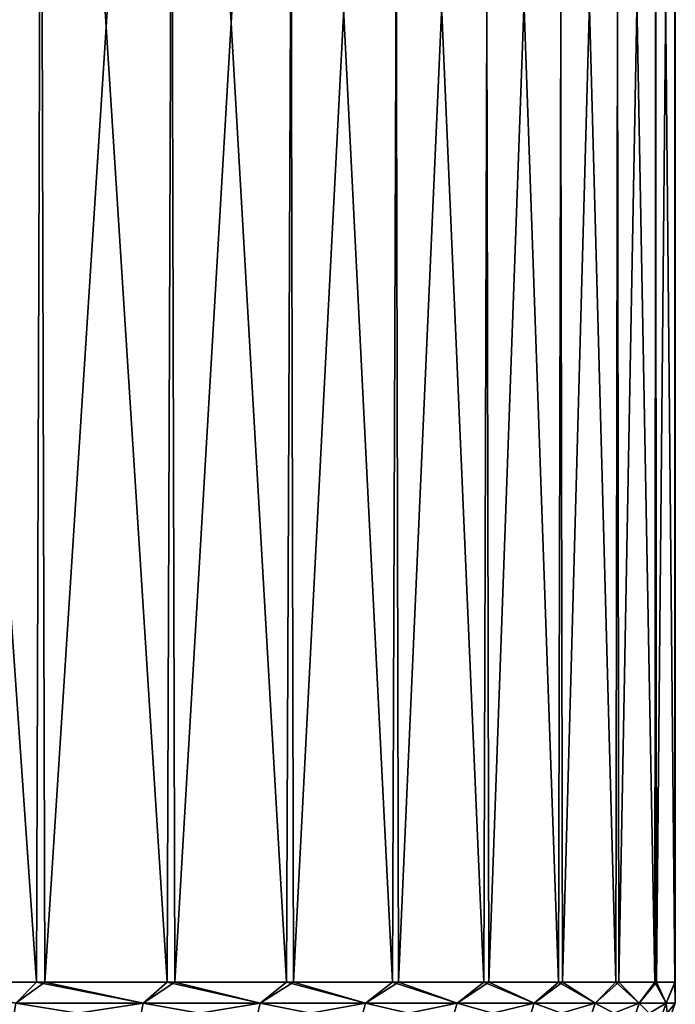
# Model space of a CAD drawing. Header units: metres. Extents: x -106 to 264, y -111 to 81.
# Tile 129 of 256: x 82.57 to 89.48, y 48.87 to 59.23. Entities that reach past the tile are written whole.
import ezdxf

# ---------------------------------------------------------------- set-up
doc = ezdxf.new("R2010")
doc.units = ezdxf.units.M
doc.layers.add('solid_20422013', color=7, linetype='CONTINUOUS')

msp = doc.modelspace()

# ---------------------------------------------------------------- linework, layer by layer
at = {"layer": 'solid_20422013'}
for points in [[(81.31881, 69.599998, 12.071612), (81.274429, 49.099998, 12.09152), (82.748734, 49.099998, 11.39971)], [(81.295448, 69.599998, -12.081467), (82.777916, 69.599998, -11.383363), (81.367577, 49.099998, -12.054324)], [(82.814934, 69.599998, 11.362849), (81.31881, 69.599998, 12.071612), (82.748734, 49.099998, 11.39971)], [(82.777916, 69.599998, -11.383363), (82.836494, 49.099998, -11.351159), (81.367577, 49.099998, -12.054324)], [(82.814934, 69.599998, 11.362849), (82.748734, 49.099998, 11.39971), (84.124969, 49.099998, 10.528999)], [(82.777916, 69.599998, -11.383363), (84.150467, 69.599998, -10.508718), (82.836494, 49.099998, -11.351159)], [(84.19809, 69.599998, 10.473439), (82.814934, 69.599998, 11.362849), (84.124969, 49.099998, 10.528999)], [(84.150467, 69.599998, -10.508718), (84.205978, 49.099998, -10.469857), (82.836494, 49.099998, -11.351159)], [(84.19809, 69.599998, 10.473439), (84.124969, 49.099998, 10.528999), (85.381546, 49.099998, 9.493054)], [(84.150467, 69.599998, -10.508718), (85.408722, 69.599998, -9.466809), (84.205978, 49.099998, -10.469857)], [(85.464073, 69.599998, 9.414157), (84.19809, 69.599998, 10.473439), (85.381546, 49.099998, 9.493054)], [(85.408722, 69.599998, -9.466809), (85.454529, 49.099998, -9.424248), (84.205978, 49.099998, -10.469857)], [(85.464073, 69.599998, 9.414157), (85.381546, 49.099998, 9.493054), (86.498749, 49.099998, 8.308131)], [(85.408722, 69.599998, -9.466809), (86.514633, 69.599998, -8.288304), (85.454529, 49.099998, -9.424248)], [(86.514633, 69.599998, -8.288304), (86.562546, 49.099998, -8.230742), (85.454529, 49.099998, -9.424248)], [(86.571663, 69.599998, 8.21874), (85.464073, 69.599998, 9.414157), (86.498749, 49.099998, 8.308131)], [(86.571663, 69.599998, 8.21874), (86.498749, 49.099998, 8.308131), (87.45903, 49.099998, 6.992826)], [(86.514633, 69.599998, -8.288304), (87.469955, 69.599998, -6.975467), (86.562546, 49.099998, -8.230742)], [(87.469955, 69.599998, -6.975467), (87.512657, 49.099998, -6.908066), (86.562546, 49.099998, -8.230742)], [(87.523506, 69.599998, 6.889924), (86.571663, 69.599998, 8.21874), (87.45903, 49.099998, 6.992826)], [(87.523506, 69.599998, 6.889924), (87.45903, 49.099998, 6.992826), (88.24733, 49.099998, 5.567781)], [(87.469955, 69.599998, -6.975467), (88.249756, 69.599998, -5.559056), (87.512657, 49.099998, -6.908066)], [(88.249756, 69.599998, -5.559056), (88.28994, 49.099998, -5.476981), (87.512657, 49.099998, -6.908066)], [(88.294899, 69.599998, 5.463717), (87.523506, 69.599998, 6.889924), (88.24733, 49.099998, 5.567781)], [(88.294899, 69.599998, 5.463717), (88.24733, 49.099998, 5.567781), (88.85128, 49.099998, 4.055358)], [(88.249756, 69.599998, -5.559056), (88.854843, 69.599998, -4.041787), (88.28994, 49.099998, -5.476981)], [(88.854843, 69.599998, -4.041787), (88.882202, 49.099998, -3.959944), (88.28994, 49.099998, -5.476981)], [(88.88723, 69.599998, 3.941628), (88.294899, 69.599998, 5.463717), (88.85128, 49.099998, 4.055358)], [(88.88723, 69.599998, 3.941628), (88.85128, 49.099998, 4.055358), (89.261391, 49.099998, 2.479293)], [(88.854843, 69.599998, -4.041787), (89.261139, 69.599998, -2.475883), (88.882202, 49.099998, -3.959944)], [(89.261139, 69.599998, -2.475883), (89.280136, 49.099998, -2.380762), (88.882202, 49.099998, -3.959944)], [(89.280792, 69.599998, 2.373317), (88.88723, 69.599998, 3.941628), (89.261391, 49.099998, 2.479293)], [(89.261139, 69.599998, -2.475883), (89.470764, 69.599998, -0.85892), (89.280136, 49.099998, -2.380762)], [(89.280792, 69.599998, 2.373317), (89.261391, 49.099998, 2.479293), (89.471237, 49.099998, 0.86432)], [(89.470764, 69.599998, -0.85892), (89.477516, 49.099998, -0.764217), (89.280136, 49.099998, -2.380762)], [(89.47731, 69.599998, 0.756469), (89.280792, 69.599998, 2.373317), (89.471237, 49.099998, 0.86432)], [(89.470764, 69.599998, -0.85892), (89.47731, 69.599998, 0.756469), (89.477516, 49.099998, -0.764217)], [(89.47731, 69.599998, 0.756469), (89.471237, 49.099998, 0.86432), (89.477516, 49.099998, -0.764217)], [(82.529747, 48.87748, 11.488729), (82.748734, 49.099998, 11.39971), (81.274429, 49.099998, 12.09152)], [(82.529747, 48.87748, -11.488729), (81.367577, 49.099998, -12.054324), (82.836494, 49.099998, -11.351159)], [(82.529747, 48.87748, 11.488729), (83.870598, 48.87748, 10.678156), (82.748734, 49.099998, 11.39971)], [(83.870598, 48.87748, -10.678156), (82.529747, 48.87748, -11.488729), (82.836494, 49.099998, -11.351159)], [(83.870598, 48.87748, 10.678156), (84.124969, 49.099998, 10.528999), (82.748734, 49.099998, 11.39971)], [(83.870598, 48.87748, -10.678156), (82.836494, 49.099998, -11.351159), (84.205978, 49.099998, -10.469857)], [(83.870598, 48.87748, 10.678156), (85.103966, 48.87748, 9.711873), (84.124969, 49.099998, 10.528999)], [(85.103966, 48.87748, -9.711873), (83.870598, 48.87748, -10.678156), (84.205978, 49.099998, -10.469857)], [(85.103966, 48.87748, 9.711873), (85.381546, 49.099998, 9.493054), (84.124969, 49.099998, 10.528999)], [(85.103966, 48.87748, -9.711873), (84.205978, 49.099998, -10.469857), (85.454529, 49.099998, -9.424248)], [(85.103966, 48.87748, 9.711873), (86.211876, 48.87748, 8.603969), (85.381546, 49.099998, 9.493054)], [(86.211876, 48.87748, -8.603969), (85.103966, 48.87748, -9.711873), (85.454529, 49.099998, -9.424248)], [(86.211876, 48.87748, 8.603969), (86.498749, 49.099998, 8.308131), (85.381546, 49.099998, 9.493054)], [(86.211876, 48.87748, -8.603969), (85.454529, 49.099998, -9.424248), (86.562546, 49.099998, -8.230742)], [(86.211876, 48.87748, 8.603969), (87.178154, 48.87748, 7.370599), (86.498749, 49.099998, 8.308131)], [(87.178154, 48.87748, -7.370599), (86.211876, 48.87748, -8.603969), (86.562546, 49.099998, -8.230742)], [(87.178154, 48.87748, 7.370599), (87.45903, 49.099998, 6.992826), (86.498749, 49.099998, 8.308131)], [(87.178154, 48.87748, -7.370599), (86.562546, 49.099998, -8.230742), (87.512657, 49.099998, -6.908066)], [(87.178154, 48.87748, 7.370599), (87.988731, 48.87748, 6.02975), (87.45903, 49.099998, 6.992826)], [(87.988731, 48.87748, -6.02975), (87.178154, 48.87748, -7.370599), (87.512657, 49.099998, -6.908066)], [(87.988731, 48.87748, 6.02975), (88.24733, 49.099998, 5.567781), (87.45903, 49.099998, 6.992826)], [(87.988731, 48.87748, -6.02975), (87.512657, 49.099998, -6.908066), (88.28994, 49.099998, -5.476981)], [(87.988731, 48.87748, 6.02975), (88.631767, 48.87748, 4.600973), (88.24733, 49.099998, 5.567781)], [(88.631767, 48.87748, -4.600973), (87.988731, 48.87748, -6.02975), (88.28994, 49.099998, -5.476981)], [(88.631767, 48.87748, 4.600973), (88.85128, 49.099998, 4.055358), (88.24733, 49.099998, 5.567781)], [(88.631767, 48.87748, -4.600973), (88.28994, 49.099998, -5.476981), (88.882202, 49.099998, -3.959944)], [(88.631767, 48.87748, 4.600973), (89.0979, 48.87748, 3.105103), (88.85128, 49.099998, 4.055358)], [(89.0979, 48.87748, -3.105103), (88.631767, 48.87748, -4.600973), (88.882202, 49.099998, -3.959944)], [(89.0979, 48.87748, 3.105103), (89.261391, 49.099998, 2.479293), (88.85128, 49.099998, 4.055358)], [(89.0979, 48.87748, -3.105103), (88.882202, 49.099998, -3.959944), (89.280136, 49.099998, -2.380762)], [(89.0979, 48.87748, 3.105103), (89.380325, 48.87748, 1.563955), (89.261391, 49.099998, 2.479293)], [(89.380325, 48.87748, -1.563955), (89.0979, 48.87748, -3.105103), (89.280136, 49.099998, -2.380762)], [(89.380325, 48.87748, 1.563955), (89.471237, 49.099998, 0.86432), (89.261391, 49.099998, 2.479293)], [(89.380325, 48.87748, -1.563955), (89.280136, 49.099998, -2.380762), (89.477516, 49.099998, -0.764217)], [(89.380325, 48.87748, 1.563955), (89.47493, 48.87748), (89.471237, 49.099998, 0.86432)], [(89.47493, 48.87748), (89.380325, 48.87748, -1.563955), (89.477516, 49.099998, -0.764217)], [(89.47493, 48.87748), (89.477516, 49.099998, -0.764217), (89.471237, 49.099998, 0.86432)], [(82.495331, 48.665913, -11.423155), (82.529747, 48.87748, -11.488729), (83.870598, 48.87748, -10.678156)], [(82.495331, 48.665913, -11.423155), (83.870598, 48.87748, -10.678156), (83.828529, 48.665913, -10.617209)], [(83.828529, 48.665913, 10.617209), (82.529747, 48.87748, 11.488729), (82.495331, 48.665913, 11.423155)], [(83.828529, 48.665913, 10.617209), (83.870598, 48.87748, 10.678156), (82.529747, 48.87748, 11.488729)], [(83.828529, 48.665913, -10.617209), (83.870598, 48.87748, -10.678156), (85.103966, 48.87748, -9.711873)], [(83.828529, 48.665913, -10.617209), (85.103966, 48.87748, -9.711873), (85.054863, 48.665913, -9.656441)], [(85.054863, 48.665913, 9.656441), (83.870598, 48.87748, 10.678156), (83.828529, 48.665913, 10.617209)], [(85.054863, 48.665913, 9.656441), (85.103966, 48.87748, 9.711873), (83.870598, 48.87748, 10.678156)], [(85.054863, 48.665913, -9.656441), (85.103966, 48.87748, -9.711873), (86.211876, 48.87748, -8.603969)], [(85.054863, 48.665913, -9.656441), (86.211876, 48.87748, -8.603969), (86.156441, 48.665913, -8.55486)], [(86.156441, 48.665913, 8.55486), (85.103966, 48.87748, 9.711873), (85.054863, 48.665913, 9.656441)], [(86.156441, 48.665913, 8.55486), (86.211876, 48.87748, 8.603969), (85.103966, 48.87748, 9.711873)], [(86.156441, 48.665913, -8.55486), (86.211876, 48.87748, -8.603969), (87.178154, 48.87748, -7.370599)], [(86.156441, 48.665913, -8.55486), (87.178154, 48.87748, -7.370599), (87.11721, 48.665913, -7.32853)], [(87.11721, 48.665913, 7.32853), (86.211876, 48.87748, 8.603969), (86.156441, 48.665913, 8.55486)], [(87.11721, 48.665913, 7.32853), (87.178154, 48.87748, 7.370599), (86.211876, 48.87748, 8.603969)], [(87.11721, 48.665913, -7.32853), (87.178154, 48.87748, -7.370599), (87.988731, 48.87748, -6.02975)], [(87.11721, 48.665913, -7.32853), (87.988731, 48.87748, -6.02975), (87.923157, 48.665913, -5.995334)], [(87.923157, 48.665913, 5.995334), (87.178154, 48.87748, 7.370599), (87.11721, 48.665913, 7.32853)], [(87.923157, 48.665913, 5.995334), (87.988731, 48.87748, 6.02975), (87.178154, 48.87748, 7.370599)], [(87.923157, 48.665913, -5.995334), (87.988731, 48.87748, -6.02975), (88.631767, 48.87748, -4.600973)], [(87.923157, 48.665913, -5.995334), (88.631767, 48.87748, -4.600973), (88.562523, 48.665913, -4.574712)], [(88.562523, 48.665913, 4.574712), (87.988731, 48.87748, 6.02975), (87.923157, 48.665913, 5.995334)], [(88.562523, 48.665913, 4.574712), (88.631767, 48.87748, 4.600973), (87.988731, 48.87748, 6.02975)], [(88.562523, 48.665913, -4.574712), (88.631767, 48.87748, -4.600973), (89.0979, 48.87748, -3.105103)], [(88.562523, 48.665913, -4.574712), (89.0979, 48.87748, -3.105103), (89.025993, 48.665913, -3.087381)], [(89.025993, 48.665913, 3.087381), (88.631767, 48.87748, 4.600973), (88.562523, 48.665913, 4.574712)], [(89.025993, 48.665913, 3.087381), (89.0979, 48.87748, 3.105103), (88.631767, 48.87748, 4.600973)], [(89.025993, 48.665913, -3.087381), (89.0979, 48.87748, -3.105103), (89.380325, 48.87748, -1.563955)], [(89.025993, 48.665913, -3.087381), (89.380325, 48.87748, -1.563955), (89.306808, 48.665913, -1.555028)], [(89.306808, 48.665913, 1.555028), (89.0979, 48.87748, 3.105103), (89.025993, 48.665913, 3.087381)], [(89.306808, 48.665913, 1.555028), (89.380325, 48.87748, 1.563955), (89.0979, 48.87748, 3.105103)], [(89.306808, 48.665913, -1.555028), (89.380325, 48.87748, -1.563955), (89.47493, 48.87748)], [(89.306808, 48.665913, -1.555028), (89.47493, 48.87748), (89.400871, 48.665913)], [(89.400871, 48.665913), (89.380325, 48.87748, 1.563955), (89.306808, 48.665913, 1.555028)], [(89.400871, 48.665913), (89.47493, 48.87748), (89.380325, 48.87748, 1.563955)]]:
    msp.add_3dface(points, dxfattribs=at)

doc.saveas('drawing.dxf')
